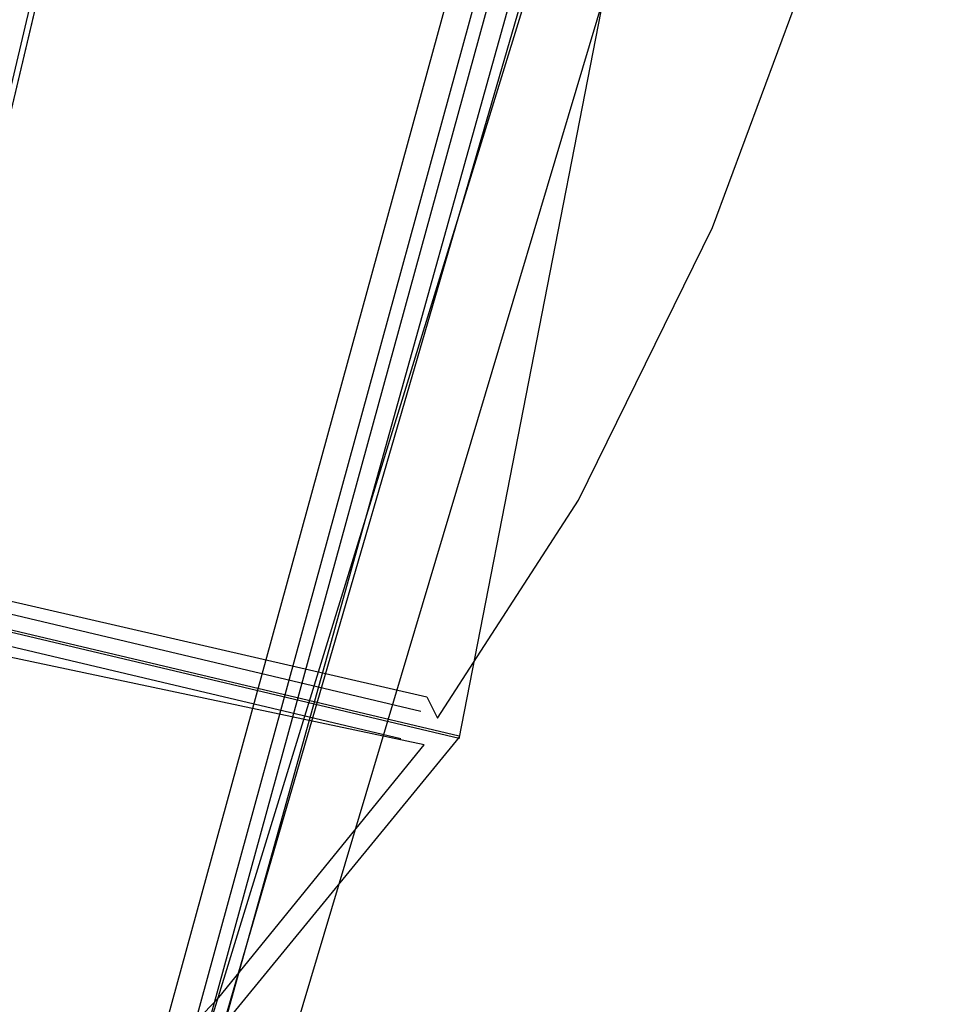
# Model space of a CAD drawing. Header units: feet. Extents: x -79 to 198, y -22 to 181.
# Tile 101 of 256: x 121 to 131, y 34 to 45. Entities that reach past the tile are written whole.
import ezdxf

# ---------------------------------------------------------------- set-up
doc = ezdxf.new("R2010")
doc.units = ezdxf.units.FT
doc.layers.add('A-AREA-UNIDAD', color=30, linetype='CONTINUOUS')
doc.layers.add('A-LINEA', color=7, linetype='CONTINUOUS')

msp = doc.modelspace()

# ---------------------------------------------------------------- linework, layer by layer
at = {"layer": 'A-AREA-UNIDAD'}
for points in [[(98.32, 43.8756), (114.24, 40.1956), (114.72, 42.2044), (115.68, 42.2044), (118.96, 41.4044), (119.808, 41.4044), (119.84, 40.32), (119.392, 38.56), (124.96, 37.28), (125.072, 37.0489), (126.592, 39.3956), (128.032, 42.3289), (129.088, 45.1733), (129.84, 48.2133), (130.32, 51.9644), (130.32, 55.6089), (130.048, 58.2044), (129.12, 62.88), (128.88, 65.8489), (128.992, 69.2444), (129.6, 72.8889)], [(108.72, 21.7244), (112.288, 24.32), (118.8, 29.9556), (122.72, 34.0444), (124.928, 36.7644), (119.28, 37.9556), (119.232, 38.56), (119.008, 38.0089), (114.608, 39.04), (114.32, 39.2356), (114.48, 39.84), (113.152, 39.9289), (97.952, 43.5556)]]:
    msp.add_lwpolyline(points, dxfattribs=at)
at = {"layer": 'A-LINEA'}
for p, q in [((122.5222, 33.4328), (129.9135, 60.4079)), ((125.3057, 36.8263), (129.9107, 60.4021)), ((122.1555, 33.7722), (129.4328, 60.2941)), ((122.4044, 33.5503), (129.7576, 60.369)), ((122.1691, 31.562), (130.0559, 59.8186)), ((121.5643, 29.6064), (130.1983, 59.2834)), ((120.7285, 27.6071), (130.3389, 58.7925)), ((121.5473, 27.0062), (130.6986, 57.6547)), ((121.5473, 27.0062), (130.6986, 57.6547)), ((119.8667, 41.2311), (121.6133, 48.6178)), ((119.2667, 38.4578), (124.8933, 37.1244)), ((125.3067, 36.8311), (119.2267, 38.2711)), ((119.2, 38.1244), (124.68, 36.8311)), ((122.5222, 33.4461), (125.3098, 36.8461))]:
    msp.add_line(p, q, dxfattribs=at)
for points in [[(119.2267, 38.2711), (123.76, 57.4311), (117, 59.0311), (117.1467, 59.6844), (114.56, 60.2978), (115.0667, 62.4444), (118.2, 75.6978), (129.9467, 72.9244)], [(117, 59.0311), (123.76, 57.4311), (119.84, 40.8844)], [(67.2267, 7.6444), (67.2667, 7.8178), (67.76, 9.9244), (68.1067, 9.9378), (69.9867, 17.8978), (72.5733, 17.2844), (72.7333, 17.9244), (80.72, 16.0444), (83.12, 15.4711), (87.16, 14.5111), (90.12, 27.0044), (94.6533, 25.9244), (94.8133, 26.5778), (97.52, 25.9378), (103.5333, 24.5111), (107.3733, 40.7511), (107.64, 40.6978), (108.9733, 40.3778), (112.68, 39.4978), (119.16, 37.9644), (119.2267, 38.2978), (125.3067, 36.8578)]]:
    msp.add_lwpolyline(points, dxfattribs=at)

doc.saveas('drawing.dxf')
